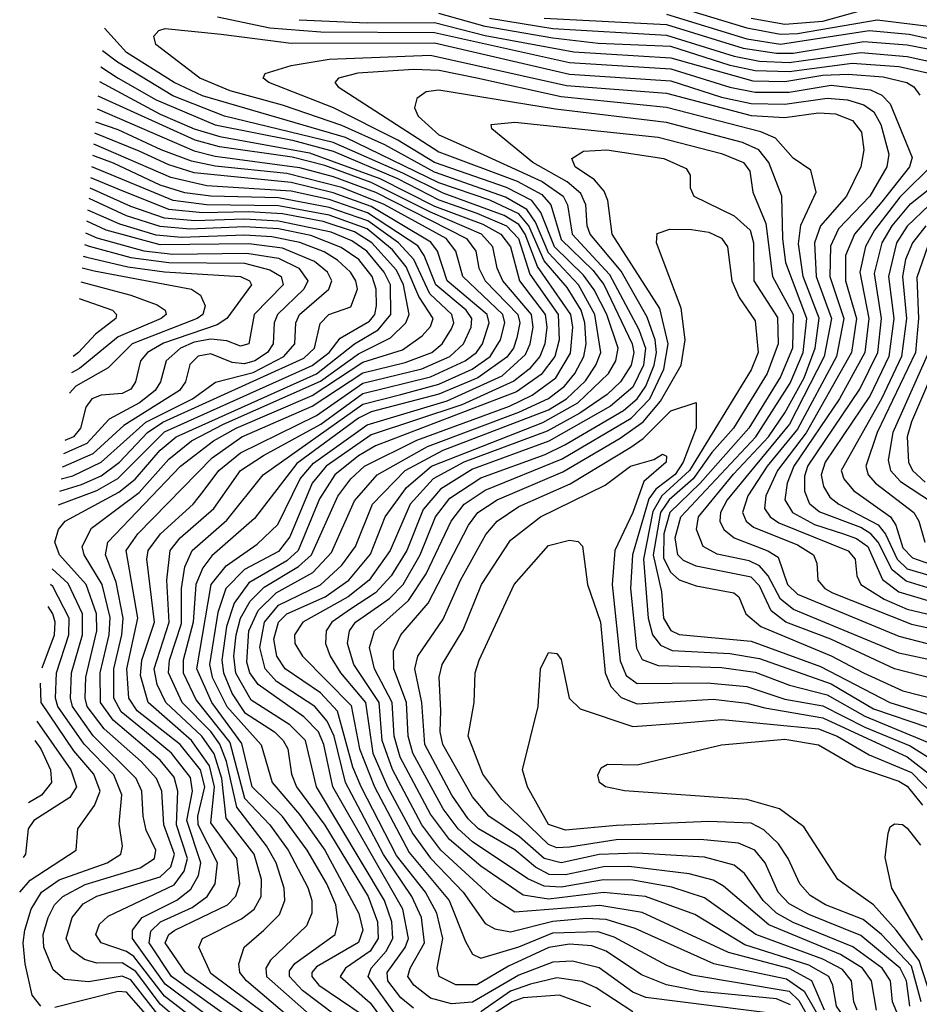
# Model space of a CAD drawing. Extents: x 997028 to 1115134, y 536408 to 618974.
# Tile 71 of 256: x 1001142 to 1003274, y 571129 to 573464. Entities that reach past the tile are written whole.
import ezdxf

# ---------------------------------------------------------------- set-up
doc = ezdxf.new("R2010")
doc.units = 0

msp = doc.modelspace()

# ---------------------------------------------------------------- linework, layer by layer
at = {"layer": '0CON10XD'}
for points in [[(1002675, 573502.2), (1002865, 573444.5), (1002945, 573429.8), (1002985, 573431.1), (1003173.7, 573463.7), (1003315, 573445.9)], [(1002875, 573467.7), (1002955, 573452.9), (1003045, 573460.6), (1003145, 573488.3)], [(1001610.5, 573470.5), (1001734.4, 573444.4), (1001855.3, 573435.3), (1002125, 573433.3), (1002445, 573362.2), (1002685, 573346.9), (1002825, 573303.5), (1002885, 573291.6), (1002965, 573292.1), (1003065, 573308.3), (1003157.8, 573297.8), (1003185.1, 573285.1), (1003204.6, 573264.6), (1003256.9, 573136.9), (1003250.5, 573115), (1003185, 573032.1), (1003120, 572955), (1003099.1, 572905), (1003098.6, 572845), (1003124.9, 572755), (1003113, 572675), (1003006, 572484), (1002937.3, 572395), (1002909.9, 572335), (1002907.1, 572305), (1002920.3, 572285), (1002941.1, 572271.1), (1003105, 572204.1), (1003121.5, 572185), (1003126, 572145), (1003135.2, 572125), (1003190.2, 572090.2), (1003245, 572066.5), (1003305, 572051.8)], [(1001803.8, 573463.8), (1001965, 573456.1), (1002125, 573457), (1002245, 573426), (1002455, 573387.8), (1002685, 573373.6), (1002878.9, 573318.9), (1002955, 573317), (1003045, 573332.4), (1003105, 573334.9), (1003188.2, 573328.2), (1003244, 573315), (1003260.8, 573305), (1003275.3, 573285)], [(1003304.1, 573335), (1003225, 573352.3), (1003115, 573359.9), (1002965, 573340.5), (1002885, 573342.7), (1002825.3, 573355.3), (1002685, 573399.9), (1002512.8, 573407.2), (1002405, 573420.1), (1002245, 573448), (1002135, 573478.7)], [(1002255, 573467.7), (1002405, 573442.9), (1002675, 573427.1), (1002835, 573377.4), (1002894.9, 573365.1), (1002965, 573362), (1003135, 573386), (1003245, 573376.9), (1003335, 573357)], [(1002385, 573467.7), (1002675, 573452.1), (1002856, 573396), (1002935, 573384.2), (1002975, 573384.8), (1003141.9, 573411.9), (1003245, 573404), (1003335, 573386.5)], [(1002675, 573477.1), (1002865, 573418.8), (1002945, 573406), (1003155, 573438.1), (1003249.6, 573429.6), (1003375, 573402.2)], [(1002075, 571119.9), (1002045, 571144.6), (1002014.5, 571185), (1002012.3, 571205), (1002055.7, 571264.3), (1002063.6, 571285), (1002049.9, 571355), (1001884, 571645), (1001862.6, 571745), (1001849.6, 571775), (1001815, 571810.8), (1001707.3, 571887.3), (1001686.9, 571915), (1001680.1, 571940.1), (1001684.6, 572015), (1001707, 572063), (1001749.4, 572105), (1001836.6, 572153.4), (1001880.5, 572200.5), (1001935, 572323.2), (1001988.6, 572385), (1002108.1, 572451.9), (1002325, 572532.9), (1002395, 572565.5), (1002432.9, 572595), (1002457.7, 572625), (1002478.8, 572665), (1002484.4, 572695), (1002481.5, 572745), (1002472.2, 572775), (1002438.9, 572828.9), (1002385, 572891.8), (1002348.6, 572975), (1002325, 573003.3), (1002255.6, 573035.6), (1002135, 573076.9), (1001914.3, 573184.3), (1001575, 573282.9), (1001507.6, 573315), (1001395, 573386.2), (1001342.6, 573444)], [(1002944.5, 571105), (1002625.6, 571145.6), (1002595, 571157.8), (1002515, 571215.6), (1002451.9, 571231.9), (1002405, 571229.3), (1002325, 571198.1), (1002215, 571134.4), (1002165, 571130), (1002115, 571143.8), (1002075.5, 571175), (1002061.9, 571195), (1002067, 571215), (1002100.9, 571275), (1002094, 571335), (1002071.3, 571385), (1002004.2, 571484.2), (1001913.8, 571655), (1001887, 571765), (1001870.7, 571800.7), (1001841.1, 571835), (1001750.8, 571895), (1001723.8, 571925), (1001711.2, 571975), (1001722, 572035), (1001755, 572075.4), (1001855, 572124.1), (1001905, 572170.5), (1001938, 572215), (1001978, 572315), (1002055.4, 572395), (1002145, 572443.2), (1002395, 572539.1), (1002438, 572565), (1002482.5, 572607.5), (1002507.3, 572645), (1002518.9, 572675), (1002505.1, 572765), (1002465.9, 572835), (1002395, 572911.4), (1002364.1, 572984.1), (1002343.8, 573013.8), (1002293.2, 573043.2), (1002125, 573101.9), (1002007.1, 573167.1), (1001905, 573213.1), (1001765, 573260.9), (1001640.3, 573295), (1001568.8, 573325), (1001464.6, 573405), (1001459.5, 573425), (1001471.7, 573438.3), (1001486.7, 573443.3), (1001619.1, 573429.1), (1001785, 573407.8), (1002125, 573408.6), (1002445, 573334.7), (1002685, 573319), (1002805, 573280.4), (1002875, 573265.1), (1002955, 573263.9), (1003055, 573277.7), (1003103.6, 573273.6), (1003142, 573262), (1003165.9, 573245), (1003182.3, 573215), (1003201.7, 573145), (1003197, 573115), (1003156.1, 573045), (1003082, 572968), (1003063, 572927), (1003062, 572855), (1003095.2, 572755), (1003077.3, 572665), (1002985, 572492.6), (1002912.8, 572405), (1002867, 572335), (1002854.6, 572295), (1002863.3, 572275), (1002880.7, 572260.7), (1002985, 572218.6), (1003023, 572195), (1003031.1, 572175), (1003033, 572135), (1003049.8, 572115), (1003067.8, 572105), (1003255, 572030.3), (1003317.1, 572017.1)], [(1002035, 571101.6), (1001967.3, 571195), (1001974.9, 571215), (1002010.5, 571255), (1002026.5, 571285), (1002023.9, 571325), (1002006.3, 571375), (1001845.1, 571645), (1001818.8, 571755), (1001782, 571792), (1001690.4, 571850.4), (1001654.2, 571914.2), (1001649.4, 571955), (1001654.7, 572005.3), (1001665.1, 572045), (1001687.9, 572085), (1001721.4, 572118.6), (1001802.9, 572167.1), (1001833.1, 572195), (1001895.8, 572334.2), (1001926.6, 572375), (1001958.6, 572405), (1002083.2, 572466.8), (1002302.2, 572547.7), (1002356.5, 572573.5), (1002412.5, 572615), (1002447.2, 572672.8), (1002452.4, 572735), (1002447.6, 572765), (1002368.6, 572878.6), (1002339.9, 572955), (1002325, 572978), (1002290.1, 572999.9), (1002145, 573052.1), (1002049.8, 573099.8), (1001885, 573172.8), (1001627.6, 573235), (1001505, 573283), (1001373.3, 573363.3), (1001337.8, 573390.3)], [(1002968.1, 571128.1), (1002935, 571142.4), (1002755, 571159.6), (1002675, 571175.7), (1002615, 571199.1), (1002531.9, 571255), (1002498, 571268), (1002445, 571272.1), (1002395.9, 571264.1), (1002300.6, 571219.4), (1002225, 571175.7), (1002175.5, 571175.6), (1002135.8, 571195), (1002131.1, 571215), (1002144.4, 571285), (1002130.1, 571345), (1002103.7, 571395), (1002035, 571482.2), (1001951, 571645), (1001931.7, 571691.7), (1001895, 571824.4), (1001855, 571867.7), (1001770.6, 571925), (1001751.1, 571955), (1001743.9, 571995), (1001755, 572035.4), (1001775.2, 572055), (1001865.4, 572095), (1001921.9, 572135), (1001973.4, 572196.6), (1002008.1, 572285), (1002058.6, 572355), (1002117.6, 572405), (1002381.5, 572508.5), (1002464.9, 572555), (1002537.3, 572625), (1002554.9, 572655.1), (1002559.8, 572685), (1002533.2, 572765), (1002503.6, 572823.6), (1002478.2, 572858.2), (1002409.6, 572925), (1002377, 573007), (1002355.3, 573035), (1002295.8, 573065.8), (1002125.1, 573125), (1002038.2, 573178.2), (1001885.5, 573254.5), (1001732.5, 573315), (1001718.9, 573325), (1001723.7, 573336.3), (1001785.1, 573354.9), (1001875, 573370.6), (1002115, 573379.9), (1002437.8, 573307.8), (1002675, 573289.3), (1002875, 573236.3), (1002955, 573231.7), (1003035, 573243), (1003075, 573240.5), (1003115.1, 573225.1), (1003137, 573197), (1003142.5, 573155), (1003135.2, 573115), (1003101.5, 573045), (1003039.4, 572975), (1003025.3, 572935), (1003029.1, 572855), (1003065.4, 572755), (1003048.2, 572665), (1002966, 572505), (1002818.4, 572325), (1002802.9, 572295), (1002801, 572275), (1002810.6, 572255), (1002835, 572235.2), (1002914.6, 572204.6), (1002939.3, 572189.3), (1002961.5, 572125), (1002985, 572101.8), (1003225, 572002.5), (1003292.7, 571985)], [(1001334.4, 573352.4), (1001375.4, 573325.4), (1001465, 573273.5), (1001605, 573214.8), (1001788, 573178), (1001885, 573151.8), (1002037.3, 573087.3), (1002135, 573036.4), (1002224.8, 573005.2), (1002295.3, 572975), (1002324.3, 572945), (1002350.7, 572860.7), (1002418, 572765), (1002420.3, 572705), (1002410, 572665), (1002377.8, 572622.2), (1002318.8, 572581.2), (1001985, 572453.5), (1001945, 572429.9), (1001889, 572385), (1001852.1, 572327.9), (1001801.6, 572205), (1001775, 572181.1), (1001685, 572128.3), (1001649.9, 572080.1), (1001631.9, 572025), (1001620.8, 571945), (1001624.5, 571915), (1001645.4, 571865.4), (1001675, 571821.3), (1001745.8, 571775), (1001766.5, 571755), (1001776.9, 571735), (1001785.6, 571675), (1001797.6, 571645), (1001865, 571553.7), (1001967.9, 571385), (1001989.5, 571325), (1001991.4, 571285), (1001972.3, 571255), (1001914, 571215), (1001901.2, 571195), (1001972.5, 571132.5), (1002035, 571048.2)], [(1003395, 571925.6), (1003225, 571962.2), (1002975.6, 572065.6), (1002945, 572089.5), (1002915.4, 572145.4), (1002895, 572168.8), (1002870.4, 572180.4), (1002795, 572196.6), (1002761.4, 572215), (1002745.7, 572255), (1002750.8, 572285), (1002833.5, 572386.5), (1002916.1, 572475), (1002955, 572531.6), (1003000.5, 572615), (1003027.2, 572685), (1003036.1, 572756.1), (1002998.2, 572855), (1002987.6, 572932.4), (1002993.2, 572976.8), (1003029.3, 573055), (1003016.7, 573106.7), (1002975, 573135.5), (1002932.8, 573182.8), (1002898, 573198), (1002675, 573255.6), (1002425, 573280.7), (1002225, 573325.5), (1002136.3, 573343.7), (1002075, 573345.8), (1001943.3, 573336.7), (1001897.5, 573325), (1001888.8, 573315), (1001896.2, 573305), (1002135, 573150.5), (1002320.6, 573080.6), (1002379.5, 573049.5), (1002400.6, 573025), (1002425, 572942.7), (1002499.8, 572869.8), (1002525.8, 572835.8), (1002593.1, 572695), (1002597.1, 572675), (1002590.6, 572645), (1002566, 572605), (1002534.2, 572575), (1002469.3, 572530.7), (1002391.6, 572488.4), (1002194, 572415), (1002121.6, 572375), (1002066.8, 572315), (1002019.9, 572205), (1001969.8, 572135), (1001920.5, 572095), (1001813.2, 572035), (1001792.8, 572005), (1001794.1, 571985), (1001812.4, 571955), (1001927.4, 571837.4), (1001947, 571735), (1001982.5, 571645), (1002065, 571489.3), (1002159.8, 571375), (1002198.3, 571278.3), (1002215, 571247.8), (1002235, 571238.3), (1002325, 571265.3), (1002405, 571298.7), (1002511.6, 571301.6), (1002549.6, 571289.6), (1002675, 571221.7), (1002735, 571199.2), (1002965, 571160.1), (1002988.3, 571138.3), (1003032, 571062)], [(1001331.2, 573317.3), (1001475, 573239.9), (1001555.1, 573205.1), (1001616.5, 573186.5), (1001828.3, 573148.3), (1001995, 573087.4), (1002125, 573021.7), (1002239.2, 572979.2), (1002281.8, 572955), (1002304.7, 572925), (1002326.5, 572845), (1002387, 572765), (1002391.1, 572735), (1002386.1, 572695), (1002374.2, 572665), (1002349.2, 572635), (1002312.9, 572607.1), (1002189.4, 572550.6), (1001975, 572479.8), (1001868.4, 572405), (1001835.3, 572365), (1001782.4, 572237.6), (1001755, 572203.1), (1001675, 572160), (1001630.5, 572115), (1001611.6, 572058.4), (1001591.6, 571935), (1001598.1, 571905), (1001632.8, 571835), (1001714.3, 571744.3), (1001740.1, 571655), (1001805, 571579.1), (1001865.1, 571495), (1001945.8, 571344.2), (1001954.9, 571305), (1001945, 571275.6), (1001845, 571218.4), (1001833.8, 571205), (1001833.8, 571195), (1001850.6, 571175), (1001953.6, 571105)], [(1001931.7, 571071.7), (1001811.8, 571161.8), (1001781.3, 571195), (1001781.4, 571208.6), (1001793.6, 571226.4), (1001889.4, 571295), (1001896.3, 571323.7), (1001890.7, 571365), (1001870.1, 571415), (1001822.8, 571495), (1001764.3, 571574.3), (1001693.1, 571645), (1001668, 571748), (1001596.8, 571845), (1001561.5, 571925), (1001595.7, 572125), (1001631, 572169), (1001705, 572220.3), (1001753.5, 572266.5), (1001806.3, 572375), (1001837.9, 572412.1), (1001965, 572503.4), (1002155, 572560.1), (1002285, 572619.7), (1002340.4, 572669.6), (1002351.8, 572695), (1002358.5, 572735), (1002354.9, 572765), (1002286.8, 572845), (1002273, 572875), (1002263.2, 572925), (1002236.5, 572955), (1002115, 573007.3), (1001975, 573077.4), (1001865, 573117.7), (1001787.6, 573137.6), (1001615, 573162.7), (1001557.9, 573177.9), (1001328, 573282.2)], [(1003365.6, 571885.6), (1003215, 571924.7), (1003063.9, 571995), (1002957.3, 572035), (1002922.4, 572062.4), (1002895, 572121.6), (1002875, 572142.4), (1002745, 572168.3), (1002715, 572181.7), (1002701.2, 572195), (1002694.9, 572235), (1002708.6, 572285), (1002886.7, 572475), (1002967.8, 572602.2), (1002998.4, 572675), (1003007.4, 572755), (1002957.7, 572887.7), (1002950.1, 572945), (1002948.2, 573045), (1002917.5, 573125), (1002893.1, 573155), (1002855, 573172.4), (1002675, 573220.2), (1002411.9, 573251.9), (1002135, 573296.7), (1002105, 573292.8), (1002082.7, 573277.3), (1002077.1, 573255), (1002086.1, 573235), (1002135, 573191), (1002233, 573147), (1002379.9, 573079.9), (1002430.1, 573045), (1002440.2, 573025), (1002450.9, 572955), (1002539.9, 572859.9), (1002609, 572729), (1002624.8, 572685), (1002620.1, 572645), (1002595, 572592.2), (1002542.2, 572547.8), (1002395.9, 572464.1), (1002215, 572397.9), (1002139.2, 572350.8), (1002097.7, 572302.3), (1002059.2, 572205), (1002022.4, 572145), (1001985.1, 572105), (1001926, 572066), (1001881.9, 572035), (1001868.2, 572015), (1001866.3, 571985), (1001877.4, 571955), (1001902.2, 571915), (1001961.2, 571845), (1001978.9, 571725), (1002013.2, 571645), (1002073.6, 571533.6), (1002115, 571475.4), (1002192.9, 571395), (1002245, 571321), (1002267.9, 571307.9), (1002305, 571301.2), (1002405, 571326), (1002485, 571333.4), (1002530.8, 571330.8), (1002599.9, 571310.1), (1002786, 571226), (1002959.4, 571189.4), (1003000.6, 571160.6), (1003049.6, 571075)], [(1001325.4, 573252.8), (1001555, 573152.9), (1001605, 573140.4), (1001805, 573113.7), (1001885, 573091.7), (1001984.7, 573054.7), (1002201, 572945), (1002222.7, 572915), (1002229.7, 572875), (1002244.7, 572845), (1002322.5, 572765), (1002326.9, 572745), (1002320.3, 572709.7), (1002312.4, 572685), (1002296.6, 572663.4), (1002227.2, 572615), (1002135, 572576), (1001975, 572534.1), (1001945, 572519.1), (1001798.6, 572411.4), (1001698.5, 572281.5), (1001597.2, 572192.8), (1001575.7, 572164.3), (1001559.6, 572125), (1001552.9, 572035), (1001529.3, 571945), (1001529.3, 571915), (1001560.2, 571850.2), (1001639.8, 571749.8), (1001675, 571618), (1001734.4, 571555), (1001777.8, 571495), (1001825, 571406.5), (1001834.5, 571375), (1001834.1, 571345), (1001821.3, 571315), (1001736.4, 571233.6), (1001724.8, 571215), (1001726.5, 571195), (1001869.3, 571069.3)], [(1001796.4, 571085), (1001679.4, 571185), (1001663.4, 571205), (1001660.8, 571225), (1001673.6, 571265), (1001720.8, 571305), (1001757.6, 571342.4), (1001770.2, 571375), (1001768.4, 571405), (1001749.6, 571465), (1001727.1, 571505), (1001656.4, 571596.4), (1001631.9, 571705), (1001616.1, 571746.1), (1001595, 571775.9), (1001526.8, 571845), (1001494.7, 571915), (1001496.9, 571945), (1001525, 572031.8), (1001525.1, 572115), (1001533.4, 572166.6), (1001550.7, 572205), (1001633, 572277), (1001718.9, 572385), (1001955, 572551.9), (1002045, 572574.9), (1002135, 572599.8), (1002213.8, 572635), (1002257.1, 572665), (1002281.4, 572705), (1002291.4, 572745), (1002286.8, 572765), (1002192.3, 572855), (1002175.6, 572915), (1002152.5, 572945), (1002005.7, 573025.7), (1001905, 573065.9), (1001775, 573099.5), (1001605, 573116.3), (1001548.7, 573128.7), (1001476.8, 573155), (1001375, 573202.8), (1001322.5, 573220.8)], [(1003048.8, 571115), (1003019.3, 571185), (1002965, 571213.8), (1002821.9, 571251.9), (1002617.3, 571347.3), (1002516.5, 571363.5), (1002315, 571348), (1002265, 571380), (1002140.2, 571495), (1002094.9, 571554.9), (1002025, 571686.2), (1002000.7, 571755), (1001993.7, 571845), (1001933.6, 571935), (1001918.4, 571985), (1001923.5, 572015), (1001938, 572035), (1002018.5, 572091.5), (1002050.4, 572125), (1002091.2, 572195), (1002126.9, 572285), (1002161, 572329), (1002235, 572377.5), (1002387.2, 572432.8), (1002434.1, 572455.9), (1002572.7, 572537.3), (1002605.5, 572564.5), (1002625.6, 572595), (1002645.4, 572645), (1002651.1, 572675), (1002647.6, 572705), (1002628.8, 572758.8), (1002567.2, 572867.2), (1002493.5, 572955), (1002486.3, 572975), (1002483.5, 573025), (1002471.6, 573051.6), (1002439.2, 573079.2), (1002357.5, 573125), (1002260.8, 573205), (1002258.8, 573215), (1002315, 573221), (1002654.9, 573184.9), (1002805, 573146.2), (1002857.2, 573125), (1002872.3, 573105), (1002879.4, 573055), (1002910.2, 572980.2), (1002925.8, 572855), (1002975.2, 572765), (1002973.6, 572685), (1002945, 572616.7), (1002870.1, 572495), (1002754.4, 572365), (1002682.9, 572295), (1002668.2, 572245), (1002667.8, 572187.8), (1002683.8, 572153.8), (1002705, 572135.7), (1002745, 572121.3), (1002834.2, 572105), (1002846.2, 572095), (1002862.7, 572055), (1002898.1, 572025), (1003065, 571955.5), (1003141.6, 571915), (1003235, 571872.4), (1003352.3, 571842.3)], [(1001724.9, 571105), (1001595, 571202.6), (1001566.2, 571265), (1001575.3, 571285), (1001667.8, 571332.3), (1001697.5, 571355), (1001714, 571385), (1001714.9, 571425), (1001697.7, 571485), (1001630.9, 571570.9), (1001621.1, 571665), (1001602.9, 571722.9), (1001573.4, 571765), (1001487.9, 571845), (1001467.9, 571887.9), (1001460.7, 571925), (1001496.4, 572035), (1001490.7, 572135), (1001498.4, 572205), (1001522, 572235), (1001602.1, 572305), (1001665.4, 572395), (1001719.5, 572430.5), (1001855.4, 572504.6), (1001955, 572577.4), (1002115, 572617.3), (1002197.6, 572655), (1002224.4, 572675), (1002238.8, 572695), (1002254.1, 572745), (1002249.6, 572765), (1002155.1, 572845), (1002131.7, 572915), (1002116.3, 572936.3), (1001975, 573020.8), (1001885, 573053.3), (1001785, 573077.4), (1001555, 573100.8), (1001495, 573119.7), (1001425, 573152.4), (1001320.1, 573194.5)], [(1001681.5, 571101.5), (1001535, 571204.7), (1001486.9, 571275), (1001494.9, 571295), (1001509.2, 571305), (1001634.4, 571365), (1001654, 571386), (1001663.7, 571415), (1001656.6, 571475), (1001595, 571559.6), (1001603.6, 571645), (1001592, 571695), (1001549.1, 571755), (1001446.2, 571845), (1001428.5, 571908.5), (1001431.5, 571945), (1001461.7, 572035), (1001443.4, 572185), (1001446.7, 572205), (1001475.4, 572245), (1001552.6, 572315), (1001576.8, 572345), (1001613.6, 572395), (1001665, 572436.8), (1001845, 572525.6), (1001955, 572602.2), (1002095, 572636.3), (1002161.5, 572665), (1002193.9, 572695), (1002211.7, 572735), (1002213.6, 572755), (1002199.8, 572775), (1002127.9, 572835), (1002100.5, 572905), (1002085, 572927.8), (1001965.9, 573005.9), (1001875, 573037.2), (1001785, 573057.1), (1001585, 573070), (1001500.2, 573089.8), (1001317.8, 573168.5)], [(1001665, 571077.9), (1001501.3, 571195), (1001449, 571275), (1001452.4, 571302.4), (1001475.5, 571324.5), (1001550.9, 571359.1), (1001586.4, 571385), (1001604.9, 571415), (1001610.3, 571465), (1001565.1, 571555), (1001564.3, 571575), (1001580.3, 571645), (1001570.6, 571685), (1001522, 571745), (1001420.4, 571825), (1001400.4, 571855), (1001395.9, 571925), (1001422, 572045), (1001394.4, 572205), (1001421.9, 572245), (1001597.9, 572425), (1001668.3, 572475), (1001835, 572547.2), (1001955, 572626.5), (1002055, 572651), (1002118.5, 572675), (1002142.9, 572695), (1002165, 572730.7), (1002170.3, 572745), (1002165.8, 572765), (1002113.7, 572813.7), (1002075.6, 572895.6), (1002039.7, 572935), (1001966.6, 572986.6), (1001875, 573018.5), (1001755, 573041.5), (1001595, 573045.3), (1001533.4, 573053.4), (1001475, 573071.3), (1001363.8, 573123.8), (1001315.4, 573141.9)], [(1002105, 572150), (1002164, 572275), (1002195.1, 572315), (1002245, 572348.6), (1002427.4, 572422.6), (1002590.6, 572519.4), (1002635.1, 572564.9), (1002668.3, 572635), (1002678.8, 572695), (1002659.2, 572779.2), (1002545.8, 572955), (1002535.8, 573035), (1002527.3, 573057.3), (1002503.9, 573083.9), (1002458.4, 573115), (1002450.4, 573135), (1002478.1, 573151.9), (1002533.3, 573155), (1002668.1, 573135), (1002721.3, 573111.3), (1002730.5, 573095), (1002730.5, 573065), (1002739.5, 573045), (1002835, 572999), (1002872.9, 572965), (1002881.1, 572935), (1002881.4, 572845), (1002937.4, 572757.4), (1002939.5, 572695), (1002913, 572625), (1002833.2, 572495), (1002782.3, 572437.7), (1002737.8, 572375), (1002680.6, 572325), (1002660.4, 572295), (1002643.1, 572195), (1002662.6, 572107.4), (1002667.5, 572045), (1002685, 572015.2), (1002705, 572006.4), (1002875, 571990), (1003039.5, 571930.5), (1003204, 571845), (1003342.1, 571802.1)], [(1001649.3, 571055), (1001486.8, 571176.8), (1001409.4, 571285), (1001409.4, 571305), (1001431.8, 571335), (1001514, 571376), (1001547.4, 571402.6), (1001565.4, 571434.6), (1001571.2, 571465), (1001537.8, 571565), (1001551, 571635), (1001546.9, 571666.9), (1001501.8, 571725), (1001437.9, 571777.9), (1001382.4, 571822.4), (1001365.1, 571855), (1001364.6, 571925), (1001383.7, 572005), (1001386.7, 572045), (1001370.2, 572130.2), (1001345.3, 572195), (1001350.8, 572225), (1001523, 572405), (1001600.8, 572465), (1001655, 572495.5), (1001835, 572572.5), (1001955, 572651.4), (1002049.2, 572680.8), (1002096, 572714), (1002115, 572736.2), (1002121.5, 572755), (1002087.4, 572807.4), (1002058.1, 572878.1), (1002025, 572918.5), (1001965, 572967.6), (1001875, 573000), (1001755, 573022.7), (1001584.9, 573024.9), (1001505.3, 573035), (1001313, 573114.9)], [(1003310.9, 573125), (1003227.2, 573042.8), (1003167.9, 572965), (1003145.9, 572925.9), (1003132.6, 572865), (1003154.3, 572755), (1003144.6, 572675), (1003084.9, 572565), (1002976.3, 572405), (1002960.7, 572365), (1002954.9, 572325), (1002972.9, 572295), (1003025, 572266.8), (1003093.8, 572245), (1003125, 572233.6), (1003151.4, 572215), (1003186.5, 572136.5), (1003225, 572107.5), (1003315, 572080)], [(1003325, 572107.2), (1003242.2, 572132.2), (1003209.1, 572159.1), (1003176.1, 572225), (1003159.1, 572245), (1003135, 572259.7), (1003036.7, 572296.7), (1003014.6, 572315), (1003002.1, 572345), (1003002.5, 572382.5), (1003009.9, 572405), (1003132.4, 572587.6), (1003175.1, 572674.9), (1003183.9, 572755), (1003167.7, 572862.3), (1003185.4, 572935), (1003209.2, 572975), (1003252.9, 573027.1), (1003363.5, 573115)], [(1001604, 571056), (1001485, 571148.8), (1001412.4, 571242.4), (1001395, 571254.3), (1001334.9, 571274.9), (1001322.6, 571295), (1001331.1, 571318.9), (1001351.4, 571338.6), (1001507.6, 571412.4), (1001532, 571445), (1001539.7, 571475), (1001513.4, 571555), (1001516.9, 571635), (1001507.8, 571667.8), (1001475, 571708.2), (1001363, 571803), (1001333.2, 571845), (1001332.5, 571915), (1001353.6, 572005), (1001356.2, 572046.2), (1001337.2, 572125), (1001294.9, 572195), (1001290.3, 572215), (1001312.1, 572257.9), (1001375, 572305.9), (1001425, 572343.1), (1001495, 572422), (1001548.8, 572465), (1001625.1, 572505), (1001855, 572606.8), (1001945, 572671.9), (1002020.6, 572709.4), (1002057, 572745), (1002064.9, 572765), (1002051.2, 572835), (1002035, 572870.2), (1001976.5, 572935), (1001935, 572960.9), (1001860.7, 572985), (1001765, 573003.4), (1001685, 573008.4), (1001575, 573005.5), (1001495, 573013.9), (1001375, 573061.6), (1001310.6, 573088.5)], [(1001585.7, 571035), (1001475, 571129.3), (1001416.9, 571206.9), (1001385, 571227.5), (1001325, 571226.8), (1001295.1, 571235.1), (1001265, 571258), (1001251.7, 571285), (1001266.1, 571335), (1001292.6, 571367.4), (1001325, 571385.9), (1001475, 571431.4), (1001500.2, 571455), (1001508.5, 571485), (1001483.6, 571555), (1001478.5, 571635), (1001466.1, 571665), (1001430.1, 571705), (1001342.4, 571782.4), (1001301.9, 571835), (1001296.8, 571855), (1001298.5, 571905), (1001324.5, 572015), (1001323.8, 572055), (1001299.5, 572125), (1001236.4, 572195), (1001224.8, 572225), (1001234, 572255), (1001249.6, 572275), (1001376.5, 572343.5), (1001415.8, 572374.2), (1001475, 572442.9), (1001512.5, 572475), (1001845, 572624.5), (1001934.9, 572695), (1001991.5, 572728.5), (1002021.1, 572765), (1002020.9, 572835), (1002005.9, 572865), (1001964.3, 572915), (1001929.2, 572939.2), (1001879.8, 572959.8), (1001755, 572986.2), (1001675, 572990.5), (1001556.6, 572986.6), (1001485, 572993.4), (1001405, 573020.6), (1001308.5, 573064.5)], [(1001233.7, 572313.7), (1001325, 572347.4), (1001374.1, 572375.8), (1001485, 572486.6), (1001835, 572643.9), (1001874.9, 572675), (1001901, 572709), (1001970.9, 572749.1), (1001983.5, 572765), (1001987.3, 572785), (1001986.7, 572825), (1001977.1, 572855), (1001945.3, 572895), (1001903.7, 572923.7), (1001832.1, 572952.1), (1001755, 572967.6), (1001675, 572972.4), (1001545, 572967.1), (1001475, 572973.1), (1001395, 572998.5), (1001306.2, 573039.9)], [(1003297.5, 573025), (1003245, 572974.4), (1003219.6, 572935), (1003200.6, 572855), (1003213.6, 572755), (1003201.6, 572665), (1003157, 572573), (1003050.8, 572415), (1003040.8, 572385), (1003046.8, 572356.8), (1003061.7, 572331.7), (1003082.7, 572315), (1003176.3, 572266.3), (1003193.7, 572243.7), (1003221, 572185), (1003245, 572162), (1003345, 572132.8)], [(1001236.9, 572345.9), (1001288.3, 572361.7), (1001335, 572382), (1001378, 572415), (1001444.7, 572485), (1001480.8, 572509.2), (1001815, 572661.6), (1001840.6, 572685), (1001853.7, 572743.7), (1001874.7, 572765), (1001926.8, 572783.2), (1001942.7, 572825), (1001938.8, 572845), (1001925.7, 572865), (1001895, 572893.8), (1001863.3, 572913.3), (1001805.9, 572935.9), (1001739, 572949), (1001675, 572953.3), (1001525, 572947.3), (1001465, 572953.1), (1001378.8, 572978.8), (1001303.5, 573012.4)], [(1001239.8, 572374.9), (1001267.5, 572382.5), (1001335, 572414.4), (1001440.5, 572509.5), (1001551.4, 572565), (1001605.6, 572604.4), (1001695, 572627.1), (1001768.2, 572665), (1001793.6, 572695), (1001796.2, 572745), (1001804.6, 572765), (1001874.5, 572825), (1001881.6, 572845), (1001871.1, 572865), (1001840.7, 572890.7), (1001765, 572922), (1001685, 572932.4), (1001475, 572930.1), (1001346.6, 572965), (1001300.8, 572985.9)], [(1003289.3, 572975), (1003257.3, 572935), (1003241.2, 572895), (1003233.9, 572855), (1003243, 572755), (1003231.3, 572665), (1003184.1, 572565), (1003088.9, 572395), (1003094.8, 572375), (1003117.6, 572347.6), (1003205.4, 572285), (1003217.8, 572265), (1003235, 572211.7), (1003257.5, 572187.5), (1003325, 572164.5)], [(1001298.1, 572958.3), (1001325, 572946.8), (1001435.9, 572915.9), (1001505, 572907.7), (1001680.4, 572910.4), (1001755, 572898), (1001803, 572875), (1001824.3, 572845), (1001815.4, 572825), (1001752.7, 572765), (1001744.9, 572745), (1001742.5, 572695), (1001729.3, 572675), (1001699.4, 572655), (1001675, 572647.6), (1001645, 572651.3), (1001595, 572671.6), (1001565, 572666.4), (1001545, 572645.9), (1001534.5, 572605), (1001520.3, 572585), (1001388.6, 572501.4), (1001315, 572434.6), (1001245, 572403.5), (1001242.6, 572403)], [(1003126.2, 571115), (1003118.5, 571135), (1003113.2, 571185), (1003091.7, 571211.7), (1003045, 571236.4), (1002886, 571295), (1002765, 571381.4), (1002686.9, 571406.9), (1002595, 571423.8), (1002525, 571424.6), (1002425, 571407), (1002385, 571409.4), (1002346.4, 571426.4), (1002215, 571514.7), (1002180.8, 571545), (1002145, 571592.4), (1002073.7, 571725), (1002062.2, 571765), (1002058.3, 571845), (1002028.2, 571925), (1002027.5, 571967.5), (1002045.2, 572005), (1002109.6, 572080.4), (1002205.4, 572265), (1002227.7, 572295), (1002273.6, 572325), (1002428.6, 572391.4), (1002565, 572471.9), (1002619.7, 572510.3), (1002660.7, 572559.3), (1002709.5, 572645), (1002719.2, 572705), (1002709.7, 572779.7), (1002650.9, 572935), (1002652.8, 572957.2), (1002682.9, 572967.1), (1002733.9, 572966.1), (1002775, 572960), (1002805, 572945.7), (1002819, 572925), (1002829.5, 572845), (1002847.1, 572805), (1002885, 572750), (1002891.5, 572675), (1002875, 572633.9), (1002729.3, 572395), (1002663.9, 572335), (1002641.9, 572298.1), (1002620.4, 572185), (1002631.5, 572045), (1002641.8, 572005), (1002660.8, 571980.8), (1002688.1, 571968.1), (1002825, 571961), (1002895, 571949.3), (1003065, 571889), (1003165, 571829.8), (1003295.6, 571785.6)], [(1001295.3, 572930.8), (1001306.6, 572926.6), (1001405, 572899.9), (1001495, 572887.9), (1001675, 572886.5), (1001735, 572871.1), (1001761.6, 572855), (1001766.1, 572835), (1001697.6, 572765), (1001684.6, 572695), (1001665, 572690), (1001632.6, 572702.6), (1001595, 572706.6), (1001555, 572698.9), (1001522.7, 572685), (1001489.1, 572655), (1001475.8, 572605), (1001462.6, 572585), (1001425.9, 572555), (1001353.7, 572516.3), (1001300.9, 572459.1), (1001245.8, 572434.8)], [(1003293, 572925), (1003267.7, 572852.3), (1003271.9, 572755), (1003264.8, 572675), (1003174, 572485), (1003146.8, 572405), (1003152.3, 572385), (1003169.7, 572365), (1003260.4, 572295), (1003272.8, 572275), (1003286.5, 572225)], [(1001292.6, 572903.5), (1001301, 572901), (1001398.2, 572878.2), (1001485, 572866), (1001665.4, 572855), (1001686.2, 572845), (1001690.9, 572835), (1001632.6, 572755), (1001609.6, 572740.4), (1001483, 572696.9), (1001444.5, 572675), (1001428.3, 572655), (1001416.4, 572605), (1001405, 572588.1), (1001385, 572577.7), (1001335, 572573.9), (1001312.9, 572565), (1001298.6, 572545), (1001286.2, 572495), (1001269.3, 572475), (1001248.9, 572466.3)], [(1001289.8, 572875.7), (1001318.4, 572868.4), (1001549.4, 572825), (1001570.7, 572810.7), (1001581.7, 572785), (1001575.9, 572765), (1001562.5, 572755), (1001408.2, 572695), (1001351.8, 572638.2), (1001275, 572594.6), (1001260.1, 572578.5)], [(1001286.5, 572842.5), (1001405, 572811), (1001468, 572788), (1001486.9, 572775), (1001488.8, 572765), (1001477.4, 572755), (1001375, 572711.9), (1001283.6, 572636.4), (1001264.9, 572626.4)], [(1001282.5, 572802.4), (1001361.9, 572775), (1001371.6, 572765), (1001369.5, 572755), (1001321.6, 572718.4), (1001281.2, 572675), (1001268.8, 572665.6)], [(1003295.4, 572675), (1003211.1, 572485), (1003200.3, 572419.7), (1003205.1, 572395), (1003229.1, 572369.1), (1003305, 572319.1)], [(1003325.5, 572675), (1003255, 572510.4), (1003244.6, 572475), (1003248.2, 572415), (1003257.3, 572395), (1003287.3, 572367.3)], [(1003171.9, 571115), (1003160.3, 571185), (1003139.4, 571215), (1003087, 571247), (1002917.5, 571317.5), (1002809.4, 571409.4), (1002785, 571423.5), (1002728.6, 571438.6), (1002585, 571456.2), (1002525, 571455.1), (1002435, 571436.3), (1002396.9, 571436.9), (1002364.1, 571454.1), (1002315, 571495.9), (1002229.3, 571545), (1002205, 571568.7), (1002165.8, 571625), (1002102.3, 571745), (1002094.9, 571845), (1002078.6, 571925), (1002085.6, 571954.4), (1002145, 572042.1), (1002186.4, 572135), (1002246.6, 572243.4), (1002273, 572275), (1002325, 572309.8), (1002446.5, 572363.5), (1002590.1, 572449.9), (1002619.3, 572470.7), (1002685, 572536.6), (1002745, 572556.2), (1002744.9, 572495), (1002713.9, 572415), (1002695, 572385.8), (1002649.1, 572350.9), (1002632.6, 572327.4), (1002593.7, 572195), (1002589.4, 572115), (1002603.3, 571973.3), (1002616.7, 571946.7), (1002655, 571932.4), (1002805, 571927.8), (1002885, 571916.4), (1002966.1, 571886.1), (1003055, 571863.1), (1003145, 571812.5), (1003306.6, 571745)], [(1003220.4, 571110.4), (1003210, 571135), (1003205.3, 571185), (1003185.5, 571215), (1003115.9, 571265.9), (1002975, 571322.9), (1002935.7, 571345), (1002903.9, 571375), (1002859.3, 571439.3), (1002835, 571459.2), (1002765, 571477.8), (1002605, 571487.7), (1002515, 571484.6), (1002425, 571464.3), (1002384.9, 571474.9), (1002326.5, 571526.5), (1002253.8, 571575), (1002215, 571620.9), (1002144.9, 571745), (1002138.6, 571775), (1002139.6, 571825), (1002135.9, 571905), (1002143.4, 571935), (1002192.6, 572017.4), (1002236.2, 572125), (1002305, 572229.6), (1002376.3, 572285), (1002529.5, 572360.5), (1002589.2, 572405), (1002645, 572420.9), (1002665, 572433.5), (1002675, 572428.8), (1002673.8, 572415), (1002621.2, 572368.8), (1002594.6, 572295), (1002552.3, 572205), (1002546, 572125), (1002565, 571943.5), (1002578.8, 571908.8), (1002605, 571890.1), (1002771.4, 571891.4), (1002865, 571882.8), (1002955, 571852.7), (1003045, 571837.1), (1003145, 571786.7), (1003252.3, 571742.3), (1003301.4, 571711.4)], [(1003251.3, 571125), (1003243.1, 571185), (1003228.4, 571215), (1003135, 571292.4), (1003012.2, 571342.2), (1002965, 571367.7), (1002939.5, 571395), (1002908.6, 571465), (1002884.3, 571495), (1002845, 571511.5), (1002755, 571519.7), (1002555, 571519.4), (1002445, 571502), (1002415, 571500.4), (1002395, 571508.4), (1002284.4, 571615), (1002239.6, 571675), (1002204.4, 571765), (1002219.2, 571845), (1002221.2, 571915), (1002230.5, 571945), (1002313.4, 572125), (1002395, 572217.4), (1002445, 572229.6), (1002465, 572226.7), (1002475.3, 572215.3), (1002487.3, 572125), (1002518.6, 572035), (1002529.2, 571915), (1002543, 571883), (1002567, 571857), (1002605, 571841.8), (1002785, 571852.9), (1002865, 571843.6), (1002907.8, 571832.2), (1003045, 571808.3), (1003245, 571716.3), (1003425, 571576.5)], [(1001475, 571097.7), (1001405, 571187.1), (1001385, 571196.1), (1001305, 571182.3), (1001248.3, 571188.3), (1001220.8, 571210.8), (1001198.7, 571265), (1001197.8, 571295), (1001209.2, 571335), (1001224.6, 571365), (1001243.8, 571385), (1001296.7, 571413.3), (1001427, 571453), (1001461.6, 571475), (1001464.2, 571495), (1001441.9, 571541.9), (1001434.3, 571575.7), (1001431.1, 571635), (1001417.9, 571665), (1001316.2, 571766.2), (1001267.2, 571835), (1001262.1, 571855), (1001264.9, 571915), (1001291, 572005), (1001290.6, 572055), (1001256.9, 572126.9), (1001218.5, 572162)], [(1003310.1, 570915), (1003225, 570998.3), (1003095, 571099.4), (1003077.3, 571125), (1003068.9, 571175), (1003059.3, 571195), (1003012.3, 571222.3), (1002860.5, 571270.5), (1002742, 571342), (1002625, 571384.7), (1002525, 571394.3), (1002395, 571378.6), (1002335, 571388.4), (1002235, 571456.5), (1002160.4, 571520.4), (1002115, 571579.7), (1002043.8, 571715), (1002029.4, 571765), (1002024.9, 571845), (1001982.9, 571925), (1001971, 571975), (1001982.4, 572015), (1002063.4, 572086.6), (1002105, 572150)], [(1001192.3, 571125), (1001171.3, 571151.3), (1001154.9, 571224.9), (1001150.2, 571275), (1001154.4, 571305), (1001168.8, 571355), (1001193.6, 571395), (1001235.7, 571424.3), (1001349.2, 571465), (1001381.7, 571485), (1001385.7, 571504.3), (1001377.5, 571557.5), (1001383.7, 571626.3), (1001365, 571673.2), (1001295, 571746), (1001232.3, 571835), (1001227, 571855), (1001229.3, 571915), (1001258.5, 572005), (1001259.3, 572045), (1001220.2, 572120.2), (1001214.8, 572124.8)], [(1001195, 571926.7), (1001224.4, 572005), (1001226.3, 572035), (1001220.6, 572055), (1001209.5, 572072.2)], [(1003277.9, 571135), (1003255, 571219.8), (1003184.5, 571294.5), (1003140.6, 571330.6), (1003051.7, 571365), (1003015, 571387.2), (1002990.8, 571415), (1002963.1, 571475), (1002939.8, 571509.8), (1002905, 571543.2), (1002875, 571558.5), (1002775, 571562.5), (1002556.5, 571553.5), (1002435, 571541.8), (1002395, 571555.9), (1002345.3, 571645), (1002333.2, 571685), (1002370.6, 571835), (1002375.7, 571924.3), (1002395, 571963.3), (1002415, 571961.2), (1002425, 571946.7), (1002444.3, 571855), (1002470, 571830), (1002595, 571788.1), (1002705, 571796), (1002805.4, 571804.6), (1003035, 571782.2), (1003079.2, 571765), (1003155, 571720.4), (1003255, 571678.7), (1003311.5, 571621.5)], [(1001141.9, 571395.1), (1001166.6, 571423.4), (1001275.4, 571495), (1001279.3, 571545), (1001319.1, 571600.9), (1001332.2, 571635), (1001317.2, 571675), (1001270.2, 571730.2), (1001192.8, 571845), (1001191.4, 571890.5)], [(1001182.4, 571800.9), (1001262.9, 571685), (1001276.3, 571645), (1001260.5, 571619.5), (1001175.7, 571565), (1001161.6, 571545), (1001155.7, 571485), (1001150.1, 571477.3)], [(1003302.9, 571142.9), (1003273.4, 571233.4), (1003219.1, 571305), (1003165, 571364.9), (1003080.4, 571425), (1003000.3, 571550.3), (1002942.5, 571592.5), (1002865, 571614.6), (1002575, 571635.5), (1002530, 571645), (1002516.2, 571655), (1002512.3, 571672.3), (1002519.7, 571690.3), (1002535, 571698.6), (1002605, 571697.1), (1002805, 571744.8), (1002955, 571757.9), (1003035, 571744.8), (1003123.2, 571693.2), (1003225, 571658.7), (1003245, 571646.3), (1003281.1, 571601.1)], [(1001177.8, 571754.9), (1001191.6, 571735), (1001214.6, 571685), (1001217.2, 571655), (1001193.5, 571625), (1001163.1, 571606.9)], [(1003281.5, 571281.5), (1003209, 571405), (1003192.7, 571477.3), (1003200, 571535), (1003205, 571550), (1003215, 571557.1), (1003234.2, 571555.8), (1003245, 571546.7), (1003276.9, 571506.9)], [(1002595, 571111.5), (1002508.2, 571168.2), (1002475, 571183), (1002415, 571191.7), (1002352.7, 571177.3), (1002305, 571160.6), (1002235, 571111.4)], [(1001520.5, 571015), (1001395, 571158.4), (1001375, 571159.8), (1001225, 571121.8)], [(1002495, 571123.6), (1002421.3, 571151.3), (1002335, 571144.8), (1002309.3, 571135), (1002235, 571087.1)]]:
    msp.add_lwpolyline(points, dxfattribs=at)

doc.saveas('drawing.dxf')
